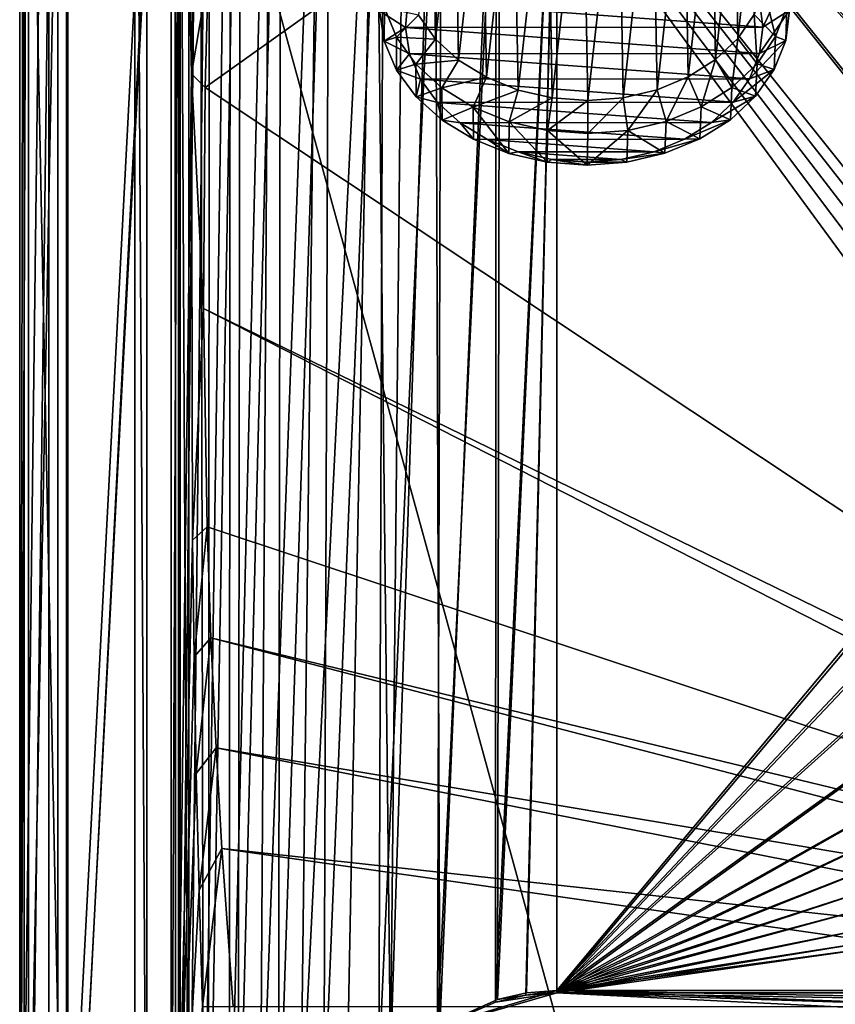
# Model space of a CAD drawing. Header units: metres. Extents: x -1004 to 0, y -808 to 0.
# Tile 7 of 139: x -1004 to -726, y -635 to -299. Entities that reach past the tile are written whole.
import ezdxf

# ---------------------------------------------------------------- set-up
doc = ezdxf.new("R2010")
doc.units = ezdxf.units.M

msp = doc.modelspace()

# ---------------------------------------------------------------- linework, layer by layer
at = {"layer": 'top012'}
for points in [[(-960.700806, -57.206142, 164.559738), (-960.700806, -750.206116, 164.559738), (-964.700806, -57.206142, 164.559738)], [(-960.700806, -750.206116, 164.559738), (-964.700806, -750.206116, 164.559738), (-964.700806, -57.206142, 164.559738)], [(-964.700806, -57.206142, 2061.559814), (-964.700806, -57.206142, 164.559738), (-964.700806, -750.206116, 2061.559814)], [(-964.700806, -57.206142, 164.559738), (-964.700806, -750.206116, 164.559738), (-964.700806, -750.206116, 2061.559814)], [(-960.700806, -57.206142, 2061.559814), (-964.700806, -57.206142, 2061.559814), (-960.700806, -750.206116, 2061.559814)], [(-964.700806, -57.206142, 2061.559814), (-964.700806, -750.206116, 2061.559814), (-960.700806, -750.206116, 2061.559814)], [(-960.700806, -750.206116, 2061.559814), (-960.700806, -750.206116, 164.559738), (-960.700806, -57.206142, 2061.559814)], [(-960.700806, -750.206116, 164.559738), (-960.700806, -57.206142, 164.559738), (-960.700806, -57.206142, 2061.559814)]]:
    msp.add_3dface(points, dxfattribs=at)
at = {"layer": 'top0123411'}
for points in [[(-994.037292, -10), (-1004.037292, -804.032166), (-1004.037292, 0)], [(-1004.037292, 0), (-1004.037292, -804.032166), (-1002.510071, -1.527202, 175)], [(-1004.037292, -804.032166), (-1002.510071, -802.504944, 175), (-1002.510071, -1.527202, 175)], [(-1002.510071, -1.527202, 175), (-1002.510071, -802.504944, 175), (-987.575928, -20.921553, 175)], [(-994.037292, -10), (-994.037292, -794.032166), (-1004.037292, -804.032166)], [(-994.037292, -794.032166), (-994.037292, -10), (-994.037292, -794.032166, 90)], [(-994.037292, -10), (-994.037292, -10, 90), (-994.037292, -794.032166, 90)], [(-994.037292, -794.032166, 90), (-994.037292, -10, 90), (-787.024658, -763.271118, 90)], [(-787.024658, -763.271118, 90), (-994.037292, -10, 90), (-533.424561, -638.481384, 90)], [(-994.037292, -10, 90), (-526.238708, -632.856445, 90), (-533.424561, -638.481384, 90)], [(-10, -10, 90), (-502.018646, -625.846375, 90), (-994.037292, -10, 90)], [(-502.018646, -625.846375, 90), (-510.034576, -626.560547, 90), (-994.037292, -10, 90)], [(-994.037292, -10, 90), (-510.034576, -626.560547, 90), (-518.256042, -628.853394, 90)], [(-518.256042, -628.853394, 90), (-526.238708, -632.856445, 90), (-994.037292, -10, 90)], [(-987.575928, -20.921553, 175), (-1002.510071, -802.504944, 175), (-987.575928, -783.110596, 175)], [(-987.575928, -783.110596, 163.059708), (-950.935486, -64.630676, 163.059708), (-987.575928, -20.921553, 163.059708)], [(-987.575928, -783.110596, 175), (-987.575928, -783.110596, 163.059708), (-987.575928, -20.921553, 175)], [(-987.575928, -783.110596, 163.059708), (-987.575928, -20.921553, 163.059708), (-987.575928, -20.921553, 175)], [(-950.816833, -739.955444, 163.059708), (-950.935486, -64.630676, 163.059708), (-987.575928, -783.110596, 163.059708)], [(-950.816833, -739.955444, 163.059708), (-945.404663, -317.683228, 138.227234), (-950.935486, -64.630676, 163.059708)], [(-945.404663, -317.683228, 138.227234), (-944.948425, -277.911102, 138.606293), (-950.935486, -64.630676, 163.059708)], [(-939.738831, -283.879303, 115.067932), (-940.71405, -322.342346, 114.396553), (-597.805054, -78.120209, 118.65947)], [(-940.71405, -322.342346, 114.396553), (-513.875122, -606.131226, 109.443001), (-597.805054, -78.120209, 118.65947)], [(-945.404663, -317.683228, 138.227234), (-939.738831, -283.879303, 115.067932), (-944.948425, -277.911102, 138.606293)], [(-945.404663, -317.683228, 138.227234), (-940.71405, -322.342346, 114.396553), (-939.738831, -283.879303, 115.067932)], [(-945.113525, -476.788971, 137.038986), (-945.404663, -317.683228, 138.227234), (-950.816833, -739.955444, 163.059708)], [(-945.113525, -476.788971, 137.038986), (-941.270203, -397.7117, 113.080978), (-945.404663, -317.683228, 138.227234)], [(-941.270203, -397.7117, 113.080978), (-940.71405, -322.342346, 114.396553), (-945.404663, -317.683228, 138.227234)], [(-940.71405, -322.342346, 114.396553), (-941.270203, -397.7117, 113.080978), (-513.875122, -606.131226, 109.443001)], [(-940.0625, -472.166809, 111.781357), (-941.270203, -397.7117, 113.080978), (-945.113525, -476.788971, 137.038986)], [(-941.270203, -397.7117, 113.080978), (-526.001953, -609.617432, 109.382149), (-513.875122, -606.131226, 109.443001)], [(-941.270203, -397.7117, 113.080978), (-940.0625, -472.166809, 111.781357), (-526.001953, -609.617432, 109.382149)], [(-944.537354, -516.559998, 136.816986), (-940.0625, -472.166809, 111.781357), (-945.113525, -476.788971, 137.038986)], [(-938.775574, -510.021759, 111.120598), (-940.0625, -472.166809, 111.781357), (-944.537354, -516.559998, 136.816986)], [(-940.0625, -472.166809, 111.781357), (-938.775574, -510.021759, 111.120598), (-526.001953, -609.617432, 109.382149)], [(-944.537354, -516.559998, 136.816986), (-945.113525, -476.788971, 137.038986), (-950.816833, -739.955444, 163.059708)], [(-943.76825, -556.325623, 136.619598), (-938.775574, -510.021759, 111.120598), (-944.537354, -516.559998, 136.816986)], [(-937.047791, -547.533569, 110.465828), (-938.775574, -510.021759, 111.120598), (-943.76825, -556.325623, 136.619598)], [(-526.001953, -609.617432, 109.382149), (-938.775574, -510.021759, 111.120598), (-536.392456, -614.846802, 109.290871)], [(-938.775574, -510.021759, 111.120598), (-937.047791, -547.533569, 110.465828), (-536.392456, -614.846802, 109.290871)], [(-944.537354, -516.559998, 136.816986), (-950.816833, -739.955444, 163.059708), (-943.76825, -556.325623, 136.619598)], [(-942.807739, -596.084167, 136.443268), (-937.047791, -547.533569, 110.465828), (-943.76825, -556.325623, 136.619598)], [(-942.807739, -596.084167, 136.443268), (-935.06543, -581.893372, 109.866074), (-937.047791, -547.533569, 110.465828)], [(-536.392456, -614.846802, 109.290871), (-937.047791, -547.533569, 110.465828), (-548.091431, -624.124634, 109.128922)], [(-937.047791, -547.533569, 110.465828), (-935.06543, -581.893372, 109.866074), (-548.091431, -624.124634, 109.128922)], [(-950.816833, -739.955444, 163.059708), (-942.807739, -596.084167, 136.443268), (-943.76825, -556.325623, 136.619598)], [(-941.654846, -635.832581, 136.283875), (-935.06543, -581.893372, 109.866074), (-942.807739, -596.084167, 136.443268)], [(-931.173462, -635.794861, 108.925217), (-935.06543, -581.893372, 109.866074), (-941.654846, -635.832581, 136.283875)], [(-548.091431, -624.124634, 109.128922), (-935.06543, -581.893372, 109.866074), (-557.370667, -635.821777, 108.924751)], [(-935.06543, -581.893372, 109.866074), (-931.173462, -635.794861, 108.925217), (-557.370667, -635.821777, 108.924751)], [(-950.816833, -739.955444, 163.059708), (-941.654846, -635.832581, 136.283875), (-942.807739, -596.084167, 136.443268)]]:
    msp.add_3dface(points, dxfattribs=at)
at = {"layer": 'top0123412'}
for points in [[(-1004.018677, -804.016113, 2111.019775), (-1001.018677, -3.016087, 2111.019775), (-1004.018677, -0.016087, 2111.019775)], [(-1004.018677, -804.016113, 2050.999756), (-1004.018677, -0.016087, 2050.999756), (-988.018677, -788.016113, 2050.999756)], [(-1004.018677, -0.016087, 2050.999756), (-988.018677, -16.016087, 2050.999756), (-988.018677, -788.016113, 2050.999756)], [(-1004.018677, -804.016113, 2111.019775), (-1004.018677, -0.016087, 2111.019775), (-1004.018677, -804.016113, 2050.999756)], [(-1004.018677, -0.016087, 2111.019775), (-1004.018677, -0.016087, 2050.999756), (-1004.018677, -804.016113, 2050.999756)], [(-1001.018677, -801.016113, 2111.019775), (-1001.018677, -3.016087, 2111.019775), (-1004.018677, -804.016113, 2111.019775)], [(-1001.018677, -801.016113, 2053.855713), (-991.018677, -13.016087, 2053.855713), (-1001.018677, -3.016087, 2053.855713)], [(-1001.018677, -801.016113, 2111.019775), (-1001.018677, -801.016113, 2053.855713), (-1001.018677, -3.016087, 2111.019775)], [(-1001.018677, -801.016113, 2053.855713), (-1001.018677, -3.016087, 2053.855713), (-1001.018677, -3.016087, 2111.019775)], [(-991.018677, -791.016113, 2053.855713), (-991.018677, -13.016087, 2053.855713), (-1001.018677, -801.016113, 2053.855713)], [(-991.018677, -13.016087, 2065.279785), (-991.018677, -791.016113, 2065.279785), (-952.320618, -51.714104, 2065.279785)], [(-991.018677, -13.016087, 2053.855713), (-991.018677, -791.016113, 2053.855713), (-991.018677, -13.016087, 2065.279785)], [(-991.018677, -791.016113, 2053.855713), (-991.018677, -791.016113, 2065.279785), (-991.018677, -13.016087, 2065.279785)], [(-988.018677, -788.016113, 2050.999756), (-988.018677, -16.016087, 2050.999756), (-988.018677, -788.016113, 2063.023682)], [(-988.018677, -16.016087, 2050.999756), (-988.018677, -16.016087, 2063.023682), (-988.018677, -788.016113, 2063.023682)], [(-949.849792, -54.184963, 2063.023682), (-988.018677, -788.016113, 2063.023682), (-988.018677, -16.016087, 2063.023682)], [(-952.320618, -51.714104, 2065.279785), (-991.018677, -791.016113, 2065.279785), (-952.320618, -751.684326, 2065.279785)], [(-949.259888, -54.774872, 2076.154297), (-952.320618, -51.714104, 2065.279785), (-952.320618, -751.684326, 2065.279785)], [(-949.849792, -54.184963, 2063.023682), (-949.849792, -749.625977, 2063.023682), (-988.018677, -788.016113, 2063.023682)], [(-949.259888, -744.18219, 2076.154297), (-949.259888, -54.774872, 2076.154297), (-952.320618, -751.684326, 2065.279785)], [(-946.362122, -57.672649, 2075.415039), (-946.362122, -741.070984, 2075.415039), (-949.849792, -54.184963, 2063.023682)], [(-946.362122, -741.070984, 2075.415039), (-949.849792, -749.625977, 2063.023682), (-949.849792, -54.184963, 2063.023682)], [(-949.259888, -54.774872, 2076.154297), (-949.259888, -744.18219, 2076.154297), (-942.545349, -80.833534, 2094.340576)], [(-946.362122, -57.672649, 2075.415039), (-939.278992, -86.006744, 2094.30249), (-946.362122, -741.070984, 2075.415039)], [(-942.545349, -80.833534, 2094.340576), (-949.259888, -744.18219, 2076.154297), (-941.27301, -727.559326, 2097.011475)], [(-932.125671, -108.299606, 2112.649414), (-942.545349, -80.833534, 2094.340576), (-941.27301, -727.559326, 2097.011475)], [(-939.278992, -86.006744, 2094.30249), (-939.551636, -726.523193, 2093.723145), (-946.362122, -741.070984, 2075.415039)], [(-939.278992, -86.006744, 2094.30249), (-928.7276, -113.098167, 2112.361572), (-939.551636, -726.523193, 2093.723145)], [(-932.125671, -108.299606, 2112.649414), (-941.27301, -727.559326, 2097.011475), (-932.55365, -713.46698, 2112.021973)], [(-918.452148, -133.331024, 2129.335449), (-932.125671, -108.299606, 2112.649414), (-932.55365, -713.46698, 2112.021973)], [(-928.7276, -113.098167, 2112.361572), (-929.519958, -710.107422, 2111.224365), (-939.551636, -726.523193, 2093.723145)], [(-928.7276, -113.098167, 2112.361572), (-914.9198, -137.676178, 2128.745361), (-929.519958, -710.107422, 2111.224365)], [(-918.452148, -133.331024, 2129.335449), (-932.55365, -713.46698, 2112.021973), (-922.011719, -698.934814, 2125.518311)], [(-901.793396, -155.042709, 2143.80835), (-918.452148, -133.331024, 2129.335449), (-922.011719, -698.934814, 2125.518311)], [(-914.9198, -137.676178, 2128.745361), (-915.710327, -691.557922, 2127.948242), (-929.519958, -710.107422, 2111.224365)], [(-914.9198, -137.676178, 2128.745361), (-898.363892, -158.604187, 2142.695801), (-915.710327, -691.557922, 2127.948242)], [(-901.793396, -155.042709, 2143.80835), (-922.011719, -698.934814, 2125.518311), (-908.267273, -682.555786, 2138.76001)], [(-882.831726, -172.402756, 2155.380371), (-901.793396, -155.042709, 2143.80835), (-908.267273, -682.555786, 2138.76001)], [(-898.363892, -158.604187, 2142.695801), (-900.24408, -674.100098, 2141.3396), (-915.710327, -691.557922, 2127.948242)], [(-898.363892, -158.604187, 2142.695801), (-879.806396, -175.047073, 2153.656738), (-900.24408, -674.100098, 2141.3396)], [(-882.831726, -172.402756, 2155.380371), (-908.267273, -682.555786, 2138.76001), (-892.433105, -666.464417, 2150.060791)], [(-877.488159, -653.800354, 2157.918945), (-882.831726, -172.402756, 2155.380371), (-892.433105, -666.464417, 2150.060791)], [(-872.716797, -179.259811, 2159.951416), (-882.831726, -172.402756, 2155.380371), (-877.488159, -653.800354, 2157.918945)], [(-879.806396, -175.047073, 2153.656738), (-881.446838, -656.636719, 2152.847168), (-900.24408, -674.100098, 2141.3396)], [(-879.806396, -175.047073, 2153.656738), (-860.123413, -186.578461, 2161.343506), (-881.446838, -656.636719, 2152.847168)], [(-862.405212, -184.797073, 2163.642578), (-872.716797, -179.259811, 2159.951416), (-877.488159, -653.800354, 2157.918945)], [(-860.123413, -186.578461, 2161.343506), (-861.490417, -642.571228, 2160.922607), (-881.446838, -656.636719, 2152.847168)], [(-862.405212, -184.797073, 2163.642578), (-877.488159, -653.800354, 2157.918945), (-860.662659, -642.614624, 2164.17627)], [(-841.401245, -192.039505, 2168.470215), (-862.405212, -184.797073, 2163.642578), (-860.662659, -642.614624, 2164.17627)], [(-860.123413, -186.578461, 2161.343506), (-840.194214, -193.200272, 2165.757568), (-861.490417, -642.571228, 2160.922607)], [(-840.194214, -193.200272, 2165.757568), (-841.0354, -633.469482, 2165.634033), (-861.490417, -642.571228, 2160.922607)], [(-841.401245, -192.039505, 2168.470215), (-860.662659, -642.614624, 2164.17627), (-841.65155, -634.318787, 2168.432617)], [(-820.791748, -194.333847, 2169.999756), (-841.401245, -192.039505, 2168.470215), (-841.65155, -634.318787, 2168.432617)], [(-820.791748, -194.333847, 2169.999756), (-841.65155, -634.318787, 2168.432617), (-831.371765, -631.933899, 2169.598389)], [(-840.194214, -193.200272, 2165.757568), (-820.791748, -195.279739, 2167.143799), (-841.0354, -633.469482, 2165.634033)], [(-820.791748, -631.100647, 2169.999756), (-820.791748, -194.333847, 2169.999756), (-831.371765, -631.933899, 2169.598389)], [(-590.094788, -332.992767, 2169.999756), (-576.767883, -323.616211, 2169.999756), (-820.791748, -194.333847, 2169.999756)], [(-576.767883, -323.616211, 2169.999756), (-554.199829, -312.256042, 2169.999756), (-820.791748, -194.333847, 2169.999756)], [(-820.791748, -194.333847, 2169.999756), (-554.199829, -312.256042, 2169.999756), (-502.018646, -194.333847, 2169.999756)], [(-820.791748, -631.100647, 2169.999756), (-641.382935, -418.302765, 2169.999756), (-820.791748, -194.333847, 2169.999756)], [(-641.382935, -418.302765, 2169.999756), (-633.809753, -391.913391, 2169.999756), (-820.791748, -194.333847, 2169.999756)], [(-820.791748, -194.333847, 2169.999756), (-633.809753, -391.913391, 2169.999756), (-622.44812, -369.314484, 2169.999756)], [(-622.44812, -369.314484, 2169.999756), (-613.085571, -355.994965, 2169.999756), (-820.791748, -194.333847, 2169.999756)], [(-613.085571, -355.994965, 2169.999756), (-602.257202, -343.837189, 2169.999756), (-820.791748, -194.333847, 2169.999756)], [(-820.791748, -194.333847, 2169.999756), (-602.257202, -343.837189, 2169.999756), (-590.094788, -332.992767, 2169.999756)], [(-820.791748, -195.279739, 2167.143799), (-831.057007, -631.183594, 2166.75708), (-841.0354, -633.469482, 2165.634033)], [(-820.791748, -195.279739, 2167.143799), (-820.791748, -630.385498, 2167.143799), (-831.057007, -631.183594, 2166.75708)], [(-623.733704, -368.474457, 2167.143799), (-635.212952, -391.287018, 2167.143799), (-820.791748, -195.279739, 2167.143799)], [(-635.212952, -391.287018, 2167.143799), (-642.878784, -417.94873, 2167.143799), (-820.791748, -195.279739, 2167.143799)], [(-820.791748, -195.279739, 2167.143799), (-642.878784, -417.94873, 2167.143799), (-820.791748, -630.385498, 2167.143799)], [(-502.018646, -195.279739, 2167.143799), (-577.560303, -322.301056, 2167.143799), (-820.791748, -195.279739, 2167.143799)], [(-577.560303, -322.301056, 2167.143799), (-591.024231, -331.770416, 2167.143799), (-820.791748, -195.279739, 2167.143799)], [(-820.791748, -195.279739, 2167.143799), (-591.024231, -331.770416, 2167.143799), (-603.312988, -342.721741, 2167.143799)], [(-603.312988, -342.721741, 2167.143799), (-614.264343, -355.010529, 2167.143799), (-820.791748, -195.279739, 2167.143799)], [(-614.264343, -355.010529, 2167.143799), (-623.733704, -368.474457, 2167.143799), (-820.791748, -195.279739, 2167.143799)], [(-642.878784, -417.94873, 2167.143799), (-645.270447, -444.016083, 2167.143799), (-820.791748, -630.385498, 2167.143799)], [(-643.735229, -444.059662, 2169.999756), (-641.382935, -418.302765, 2169.999756), (-820.791748, -631.100647, 2169.999756)], [(-820.791748, -630.385498, 2167.143799), (-645.270447, -444.016083, 2167.143799), (-642.878784, -470.083466, 2167.143799)], [(-641.352234, -469.895203, 2169.999756), (-643.735229, -444.059662, 2169.999756), (-820.791748, -631.100647, 2169.999756)], [(-633.74762, -496.275665, 2169.999756), (-641.352234, -469.895203, 2169.999756), (-820.791748, -631.100647, 2169.999756)], [(-642.878784, -470.083466, 2167.143799), (-635.212952, -496.745148, 2167.143799), (-820.791748, -630.385498, 2167.143799)], [(-820.791748, -631.100647, 2169.999756), (-622.388855, -518.813171, 2169.999756), (-633.74762, -496.275665, 2169.999756)], [(-635.212952, -496.745148, 2167.143799), (-623.733704, -519.557678, 2167.143799), (-820.791748, -630.385498, 2167.143799)], [(-612.99823, -532.147339, 2169.999756), (-622.388855, -518.813171, 2169.999756), (-820.791748, -631.100647, 2169.999756)], [(-820.791748, -630.385498, 2167.143799), (-623.733704, -519.557678, 2167.143799), (-614.264343, -533.021667, 2167.143799)], [(-602.137817, -544.31427, 2169.999756), (-612.99823, -532.147339, 2169.999756), (-820.791748, -631.100647, 2169.999756)], [(-614.264343, -533.021667, 2167.143799), (-603.312988, -545.310425, 2167.143799), (-820.791748, -630.385498, 2167.143799)], [(-820.791748, -631.100647, 2169.999756), (-589.984802, -555.126587, 2169.999756), (-602.137817, -544.31427, 2169.999756)], [(-603.312988, -545.310425, 2167.143799), (-591.024231, -556.26178, 2167.143799), (-820.791748, -630.385498, 2167.143799)], [(-576.672791, -564.474976, 2169.999756), (-589.984802, -555.126587, 2169.999756), (-820.791748, -631.100647, 2169.999756)], [(-820.791748, -630.385498, 2167.143799), (-591.024231, -556.26178, 2167.143799), (-577.560303, -565.73114, 2167.143799)], [(-554.042908, -575.838135, 2169.999756), (-576.672791, -564.474976, 2169.999756), (-820.791748, -631.100647, 2169.999756)], [(-577.560303, -565.73114, 2167.143799), (-554.747742, -577.210388, 2167.143799), (-820.791748, -630.385498, 2167.143799)], [(-820.791748, -631.100647, 2169.999756), (-527.649048, -583.39563, 2169.999756), (-554.042908, -575.838135, 2169.999756)], [(-554.747742, -577.210388, 2167.143799), (-528.085999, -584.876221, 2167.143799), (-820.791748, -630.385498, 2167.143799)], [(-502.018646, -585.732666, 2169.999756), (-527.649048, -583.39563, 2169.999756), (-820.791748, -631.100647, 2169.999756)], [(-528.085999, -584.876221, 2167.143799), (-502.018646, -587.267883, 2167.143799), (-820.791748, -630.385498, 2167.143799)], [(-183.245575, -631.100647, 2169.999756), (-502.018646, -585.732666, 2169.999756), (-820.791748, -631.100647, 2169.999756)], [(-820.791748, -630.385498, 2167.143799), (-502.018646, -587.267883, 2167.143799), (-183.245575, -630.385498, 2167.143799)], [(-861.490417, -642.571228, 2160.922607), (-820.791748, -630.385498, 2167.143799), (-122.590469, -656.636841, 2152.847168)], [(-861.490417, -642.571228, 2160.922607), (-841.0354, -633.469482, 2165.634033), (-820.791748, -630.385498, 2167.143799)], [(-860.662659, -642.614624, 2164.17627), (-111.604218, -666.464417, 2150.060791), (-820.791748, -631.100647, 2169.999756)], [(-841.65155, -634.318787, 2168.432617), (-860.662659, -642.614624, 2164.17627), (-820.791748, -631.100647, 2169.999756)], [(-831.371765, -631.933899, 2169.598389), (-841.65155, -634.318787, 2168.432617), (-820.791748, -631.100647, 2169.999756)], [(-841.0354, -633.469482, 2165.634033), (-831.057007, -631.183594, 2166.75708), (-820.791748, -630.385498, 2167.143799)], [(-122.590469, -656.636841, 2152.847168), (-820.791748, -630.385498, 2167.143799), (-142.546951, -642.57135, 2160.922363)], [(-820.791748, -630.385498, 2167.143799), (-183.245575, -630.385498, 2167.143799), (-142.546951, -642.57135, 2160.922363)], [(-111.604218, -666.464417, 2150.060791), (-126.549164, -653.800354, 2157.918945), (-820.791748, -631.100647, 2169.999756)], [(-820.791748, -631.100647, 2169.999756), (-126.549164, -653.800354, 2157.918945), (-143.374649, -642.614624, 2164.17627)], [(-820.791748, -631.100647, 2169.999756), (-143.374649, -642.614624, 2164.17627), (-183.245575, -631.100647, 2169.999756)]]:
    msp.add_3dface(points, dxfattribs=at)
at = {"layer": 'top0123418'}
for points in [[(-823.908936, -233.111084, 1922.817261), (-835.491516, -235.819427, 1925.313721), (-833.989502, -323.190582, 1999.396973)], [(-822.314392, -325.863678, 2001.463379), (-823.908936, -233.111084, 1922.817261), (-833.989502, -323.190582, 1999.396973)], [(-811.83197, -232.184265, 1921.823364), (-823.908936, -233.111084, 1922.817261), (-822.314392, -325.863678, 2001.463379)], [(-810.2052, -326.753906, 2002.010254), (-811.83197, -232.184265, 1921.823364), (-822.314392, -325.863678, 2001.463379)], [(-799.723755, -233.07431, 1922.369873), (-811.83197, -232.184265, 1921.823364), (-810.2052, -326.753906, 2002.010254)], [(-798.127258, -325.826935, 2001.016113), (-799.723755, -233.07431, 1922.369873), (-810.2052, -326.753906, 2002.010254)], [(-788.048584, -235.747284, 1924.436279), (-799.723755, -233.07431, 1922.369873), (-798.127258, -325.826935, 2001.016113)], [(-835.491516, -235.819427, 1925.313721), (-846.133667, -240.205215, 1929.216919), (-844.78186, -318.83725, 1995.890137)], [(-833.989502, -323.190582, 1999.396973), (-835.491516, -235.819427, 1925.313721), (-844.78186, -318.83725, 1995.890137)], [(-786.544678, -323.118439, 1998.519531), (-788.048584, -235.747284, 1924.436279), (-798.127258, -325.826935, 2001.016113)], [(-777.256165, -240.100479, 1927.943115), (-788.048584, -235.747284, 1924.436279), (-786.544678, -323.118439, 1998.519531)], [(-846.133667, -240.205215, 1929.216919), (-855.42627, -246.099915, 1934.376709), (-854.276672, -312.971008, 1991.077637)], [(-844.78186, -318.83725, 1995.890137), (-846.133667, -240.205215, 1929.216919), (-854.276672, -312.971008, 1991.077637)], [(-775.90271, -318.732513, 1994.616211), (-777.256165, -240.100479, 1927.943115), (-786.544678, -323.118439, 1998.519531)], [(-767.76123, -245.966614, 1932.755371), (-777.256165, -240.100479, 1927.943115), (-775.90271, -318.732513, 1994.616211)], [(-855.42627, -246.099915, 1934.376709), (-863.012329, -253.276978, 1940.594849), (-862.109131, -305.817291, 1985.144531)], [(-854.276672, -312.971008, 1991.077637), (-855.42627, -246.099915, 1934.376709), (-862.109131, -305.817291, 1985.144531)], [(-766.610168, -312.837708, 1989.456299), (-767.76123, -245.966614, 1932.755371), (-775.90271, -318.732513, 1994.616211)], [(-759.92865, -253.120239, 1938.688477), (-767.76123, -245.966614, 1932.755371), (-766.610168, -312.837708, 1989.456299)], [(-862.109131, -305.817291, 1985.144531), (-863.012329, -253.276978, 1940.594849), (-867.978149, -297.651001, 1978.318848)], [(-759.024292, -305.660553, 1983.238037), (-759.92865, -253.120239, 1938.688477), (-766.610168, -312.837708, 1989.456299)], [(-754.059448, -261.286438, 1945.51416), (-759.92865, -253.120239, 1938.688477), (-759.024292, -305.660553, 1983.238037)], [(-753.436523, -297.476837, 1976.200439), (-754.059448, -261.286438, 1945.51416), (-759.024292, -305.660553, 1983.238037)], [(-753.436523, -297.476837, 1976.200439), (-746.110107, -304.972168, 1971.940796), (-750.061584, -288.601105, 1968.613892)], [(-750.465759, -301.71759, 1935.575806), (-751.633972, -292.701385, 1927.948242), (-742.690369, -285.612976, 1933.584473)], [(-741.34845, -295.959961, 1942.337891), (-750.465759, -301.71759, 1935.575806), (-742.690369, -285.612976, 1933.584473)], [(-746.110107, -304.972168, 1971.940796), (-742.300354, -294.950562, 1963.374878), (-750.061584, -288.601105, 1968.613892)], [(-872.436035, -301.903076, 1937.831543), (-881.314514, -296.172791, 1944.926392), (-871.578125, -292.883759, 1930.166626)], [(-879.651733, -306.495331, 1953.653442), (-879.588562, -295.159302, 1965.91394), (-881.314514, -296.172791, 1944.926392)], [(-875.434204, -305.168823, 1974.332642), (-879.588562, -295.159302, 1965.91394), (-879.651733, -306.495331, 1953.653442)], [(-875.434204, -305.168823, 1974.332642), (-867.978149, -297.651001, 1978.318848), (-879.588562, -295.159302, 1965.91394)], [(-872.436035, -301.903076, 1937.831543), (-871.578125, -292.883759, 1930.166626), (-750.465759, -301.71759, 1935.575806)], [(-750.465759, -301.71759, 1935.575806), (-871.578125, -292.883759, 1930.166626), (-751.633972, -292.701385, 1927.948242)], [(-746.110107, -304.972168, 1971.940796), (-742.656067, -306.287018, 1951.119873), (-742.300354, -294.950562, 1963.374878)], [(-742.656067, -306.287018, 1951.119873), (-741.34845, -295.959961, 1942.337891), (-742.300354, -294.950562, 1963.374878)], [(-879.651733, -306.495331, 1953.653442), (-881.314514, -296.172791, 1944.926392), (-872.436035, -301.903076, 1937.831543)], [(-862.109131, -305.817291, 1985.144531), (-867.978149, -297.651001, 1978.318848), (-875.434204, -305.168823, 1974.332642)], [(-759.024292, -305.660553, 1983.238037), (-752.418579, -314.212494, 1979.887085), (-753.436523, -297.476837, 1976.200439)], [(-752.418579, -314.212494, 1979.887085), (-746.110107, -304.972168, 1971.940796), (-753.436523, -297.476837, 1976.200439)], [(-742.656067, -306.287018, 1951.119873), (-751.60614, -310.716309, 1943.228271), (-741.34845, -295.959961, 1942.337891)], [(-751.60614, -310.716309, 1943.228271), (-750.465759, -301.71759, 1935.575806), (-741.34845, -295.959961, 1942.337891)], [(-870.986145, -310.897827, 1945.436035), (-879.651733, -306.495331, 1953.653442), (-872.436035, -301.903076, 1937.831543)], [(-751.60614, -310.716309, 1943.228271), (-872.436035, -301.903076, 1937.831543), (-750.465759, -301.71759, 1935.575806)], [(-870.986145, -310.897827, 1945.436035), (-872.436035, -301.903076, 1937.831543), (-751.60614, -310.716309, 1943.228271)], [(-875.403137, -316.399139, 1961.980835), (-875.434204, -305.168823, 1974.332642), (-879.651733, -306.495331, 1953.653442)], [(-868.808167, -314.389465, 1982.039673), (-862.109131, -305.817291, 1985.144531), (-875.434204, -305.168823, 1974.332642)], [(-868.808167, -314.389465, 1982.039673), (-875.434204, -305.168823, 1974.332642), (-875.403137, -316.399139, 1961.980835)], [(-752.418579, -314.212494, 1979.887085), (-746.563721, -316.203217, 1959.598145), (-746.110107, -304.972168, 1971.940796)], [(-746.563721, -316.203217, 1959.598145), (-742.656067, -306.287018, 1951.119873), (-746.110107, -304.972168, 1971.940796)], [(-875.403137, -316.399139, 1961.980835), (-879.651733, -306.495331, 1953.653442), (-870.986145, -310.897827, 1945.436035)], [(-854.276672, -312.971008, 1991.077637), (-862.109131, -305.817291, 1985.144531), (-868.808167, -314.389465, 1982.039673)], [(-766.610168, -312.837708, 1989.456299), (-760.983276, -322.316376, 1986.908203), (-759.024292, -305.660553, 1983.238037)], [(-760.983276, -322.316376, 1986.908203), (-752.418579, -314.212494, 1979.887085), (-759.024292, -305.660553, 1983.238037)], [(-746.563721, -316.203217, 1959.598145), (-755.012024, -319.356873, 1950.615845), (-742.656067, -306.287018, 1951.119873)], [(-755.012024, -319.356873, 1950.615845), (-751.60614, -310.716309, 1943.228271), (-742.656067, -306.287018, 1951.119873)], [(-867.283203, -319.527588, 1952.692261), (-875.403137, -316.399139, 1961.980835), (-870.986145, -310.897827, 1945.436035)], [(-755.012024, -319.356873, 1950.615845), (-870.986145, -310.897827, 1945.436035), (-751.60614, -310.716309, 1943.228271)], [(-867.283203, -319.527588, 1952.692261), (-870.986145, -310.897827, 1945.436035), (-755.012024, -319.356873, 1950.615845)], [(-868.729675, -325.509308, 1969.593384), (-868.808167, -314.389465, 1982.039673), (-875.403137, -316.399139, 1961.980835)], [(-859.965149, -322.466888, 1988.738892), (-854.276672, -312.971008, 1991.077637), (-868.808167, -314.389465, 1982.039673)], [(-859.965149, -322.466888, 1988.738892), (-868.808167, -314.389465, 1982.039673), (-868.729675, -325.509308, 1969.593384)], [(-844.78186, -318.83725, 1995.890137), (-854.276672, -312.971008, 1991.077637), (-859.965149, -322.466888, 1988.738892)], [(-775.90271, -318.732513, 1994.616211), (-771.474976, -328.972382, 1992.734375), (-766.610168, -312.837708, 1989.456299)], [(-771.474976, -328.972382, 1992.734375), (-760.983276, -322.316376, 1986.908203), (-766.610168, -312.837708, 1989.456299)], [(-760.983276, -322.316376, 1986.908203), (-752.923401, -325.333252, 1967.45166), (-752.418579, -314.212494, 1979.887085)], [(-752.923401, -325.333252, 1967.45166), (-746.563721, -316.203217, 1959.598145), (-752.418579, -314.212494, 1979.887085)], [(-868.729675, -325.509308, 1969.593384), (-875.403137, -316.399139, 1961.980835), (-867.283203, -319.527588, 1952.692261)], [(-849.244934, -329.090607, 1994.172729), (-844.78186, -318.83725, 1995.890137), (-859.965149, -322.466888, 1988.738892)], [(-833.989502, -323.190582, 1999.396973), (-844.78186, -318.83725, 1995.890137), (-849.244934, -329.090607, 1994.172729)], [(-786.544678, -323.118439, 1998.519531), (-783.490601, -333.924652, 1997.141724), (-775.90271, -318.732513, 1994.616211)], [(-783.490601, -333.924652, 1997.141724), (-771.474976, -328.972382, 1992.734375), (-775.90271, -318.732513, 1994.616211)], [(-752.923401, -325.333252, 1967.45166), (-760.554321, -327.312317, 1957.459106), (-746.563721, -316.203217, 1959.598145)], [(-760.554321, -327.312317, 1957.459106), (-755.012024, -319.356873, 1950.615845), (-746.563721, -316.203217, 1959.598145)], [(-861.467468, -327.465759, 1959.325439), (-868.729675, -325.509308, 1969.593384), (-867.283203, -319.527588, 1952.692261)], [(-760.554321, -327.312317, 1957.459106), (-867.283203, -319.527588, 1952.692261), (-755.012024, -319.356873, 1950.615845)], [(-861.467468, -327.465759, 1959.325439), (-867.283203, -319.527588, 1952.692261), (-760.554321, -327.312317, 1957.459106)], [(-771.474976, -328.972382, 1992.734375), (-761.494446, -333.331451, 1974.383301), (-760.983276, -322.316376, 1986.908203)], [(-761.494446, -333.331451, 1974.383301), (-752.923401, -325.333252, 1967.45166), (-760.983276, -322.316376, 1986.908203)], [(-859.883911, -333.481049, 1976.202881), (-859.965149, -322.466888, 1988.738892), (-868.729675, -325.509308, 1969.593384)], [(-859.883911, -333.481049, 1976.202881), (-868.729675, -325.509308, 1969.593384), (-861.467468, -327.465759, 1959.325439)], [(-849.244934, -329.090607, 1994.172729), (-859.965149, -322.466888, 1988.738892), (-859.883911, -333.481049, 1976.202881)], [(-837.059631, -334.006104, 1998.132446), (-833.989502, -323.190582, 1999.396973), (-849.244934, -329.090607, 1994.172729)], [(-822.314392, -325.863678, 2001.463379), (-833.989502, -323.190582, 1999.396973), (-837.059631, -334.006104, 1998.132446)], [(-798.127258, -325.826935, 2001.016113), (-796.568176, -336.98291, 1999.960815), (-786.544678, -323.118439, 1998.519531)], [(-796.568176, -336.98291, 1999.960815), (-783.490601, -333.924652, 1997.141724), (-786.544678, -323.118439, 1998.519531)], [(-761.494446, -333.331451, 1974.383301), (-768.023438, -334.281494, 1963.498901), (-752.923401, -325.333252, 1967.45166)], [(-768.023438, -334.281494, 1963.498901), (-760.554321, -327.312317, 1957.459106), (-752.923401, -325.333252, 1967.45166)], [(-768.023438, -334.281494, 1963.498901), (-861.467468, -327.465759, 1959.325439), (-760.554321, -327.312317, 1957.459106)], [(-853.758972, -334.411865, 1965.084473), (-859.883911, -333.481049, 1976.202881), (-861.467468, -327.465759, 1959.325439)], [(-853.758972, -334.411865, 1965.084473), (-861.467468, -327.465759, 1959.325439), (-768.023438, -334.281494, 1963.498901)], [(-849.200684, -340.012543, 1981.559204), (-849.244934, -329.090607, 1994.172729), (-859.883911, -333.481049, 1976.202881)], [(-837.059631, -334.006104, 1998.132446), (-849.244934, -329.090607, 1994.172729), (-837.084351, -344.856537, 1985.459473)], [(-849.244934, -329.090607, 1994.172729), (-849.200684, -340.012543, 1981.559204), (-837.084351, -344.856537, 1985.459473)], [(-823.877502, -337.024414, 2000.46582), (-822.314392, -325.863678, 2001.463379), (-837.059631, -334.006104, 1998.132446)], [(-810.2052, -326.753906, 2002.010254), (-822.314392, -325.863678, 2001.463379), (-823.877502, -337.024414, 2000.46582)], [(-810.2052, -338.029572, 2001.08313), (-810.2052, -326.753906, 2002.010254), (-823.877502, -337.024414, 2000.46582)], [(-810.2052, -326.753906, 2002.010254), (-810.2052, -338.029572, 2001.08313), (-798.127258, -325.826935, 2001.016113)], [(-810.2052, -338.029572, 2001.08313), (-796.568176, -336.98291, 1999.960815), (-798.127258, -325.826935, 2001.016113)], [(-783.490601, -333.924652, 1997.141724), (-771.952454, -339.895081, 1980.130493), (-771.474976, -328.972382, 1992.734375)], [(-771.952454, -339.895081, 1980.130493), (-761.494446, -333.331451, 1974.383301), (-771.474976, -328.972382, 1992.734375)], [(-849.200684, -340.012543, 1981.559204), (-859.883911, -333.481049, 1976.202881), (-853.758972, -334.411865, 1965.084473)], [(-777.136597, -340.000641, 1968.506714), (-853.758972, -334.411865, 1965.084473), (-768.023438, -334.281494, 1963.498901)], [(-844.449524, -340.102997, 1969.751587), (-849.200684, -340.012543, 1981.559204), (-853.758972, -334.411865, 1965.084473)], [(-844.449524, -340.102997, 1969.751587), (-853.758972, -334.411865, 1965.084473), (-777.136597, -340.000641, 1968.506714)], [(-837.059631, -334.006104, 1998.132446), (-837.084351, -344.856537, 1985.459473), (-823.993652, -347.829742, 1987.756104)], [(-823.877502, -337.024414, 2000.46582), (-837.059631, -334.006104, 1998.132446), (-823.993652, -347.829742, 1987.756104)], [(-796.568176, -336.98291, 1999.960815), (-783.901428, -344.775696, 1984.475952), (-783.490601, -333.924652, 1997.141724)], [(-783.901428, -344.775696, 1984.475952), (-771.952454, -339.895081, 1980.130493), (-783.490601, -333.924652, 1997.141724)], [(-771.952454, -339.895081, 1980.130493), (-777.136597, -340.000641, 1968.506714), (-761.494446, -333.331451, 1974.383301)], [(-777.136597, -340.000641, 1968.506714), (-768.023438, -334.281494, 1963.498901), (-761.494446, -333.331451, 1974.383301)], [(-823.877502, -337.024414, 2000.46582), (-823.993652, -347.829742, 1987.756104), (-810.424072, -348.81955, 1988.362305)], [(-810.2052, -338.029572, 2001.08313), (-823.877502, -337.024414, 2000.46582), (-810.424072, -348.81955, 1988.362305)], [(-810.2052, -338.029572, 2001.08313), (-810.424072, -348.81955, 1988.362305), (-796.568176, -336.98291, 1999.960815)], [(-810.424072, -348.81955, 1988.362305), (-796.889221, -347.788513, 1987.254883), (-796.568176, -336.98291, 1999.960815)], [(-796.568176, -336.98291, 1999.960815), (-796.889221, -347.788513, 1987.254883), (-783.901428, -344.775696, 1984.475952)], [(-837.084351, -344.856537, 1985.459473), (-849.200684, -340.012543, 1981.559204), (-844.449524, -340.102997, 1969.751587)], [(-787.548889, -344.253265, 1972.292969), (-844.449524, -340.102997, 1969.751587), (-777.136597, -340.000641, 1968.506714)], [(-833.891479, -344.32373, 1973.150024), (-837.084351, -344.856537, 1985.459473), (-844.449524, -340.102997, 1969.751587)], [(-833.891479, -344.32373, 1973.150024), (-844.449524, -340.102997, 1969.751587), (-787.548889, -344.253265, 1972.292969)], [(-783.901428, -344.775696, 1984.475952), (-787.548889, -344.253265, 1972.292969), (-771.952454, -339.895081, 1980.130493)], [(-787.548889, -344.253265, 1972.292969), (-777.136597, -340.000641, 1968.506714), (-771.952454, -339.895081, 1980.130493)], [(-823.993652, -347.829742, 1987.756104), (-837.084351, -344.856537, 1985.459473), (-833.891479, -344.32373, 1973.150024)], [(-798.866211, -346.878418, 1974.714355), (-833.891479, -344.32373, 1973.150024), (-787.548889, -344.253265, 1972.292969)], [(-822.484497, -346.914368, 1975.151245), (-823.993652, -347.829742, 1987.756104), (-833.891479, -344.32373, 1973.150024)], [(-822.484497, -346.914368, 1975.151245), (-833.891479, -344.32373, 1973.150024), (-798.866211, -346.878418, 1974.714355)], [(-798.866211, -346.878418, 1974.714355), (-787.548889, -344.253265, 1972.292969), (-783.901428, -344.775696, 1984.475952)], [(-796.889221, -347.788513, 1987.254883), (-798.866211, -346.878418, 1974.714355), (-783.901428, -344.775696, 1984.475952)], [(-810.424072, -348.81955, 1988.362305), (-823.993652, -347.829742, 1987.756104), (-822.484497, -346.914368, 1975.151245)], [(-810.660217, -347.776825, 1975.679321), (-822.484497, -346.914368, 1975.151245), (-798.866211, -346.878418, 1974.714355)], [(-810.660217, -347.776825, 1975.679321), (-810.424072, -348.81955, 1988.362305), (-822.484497, -346.914368, 1975.151245)], [(-810.660217, -347.776825, 1975.679321), (-798.866211, -346.878418, 1974.714355), (-796.889221, -347.788513, 1987.254883)], [(-810.424072, -348.81955, 1988.362305), (-810.660217, -347.776825, 1975.679321), (-796.889221, -347.788513, 1987.254883)]]:
    msp.add_3dface(points, dxfattribs=at)

doc.saveas('drawing.dxf')
